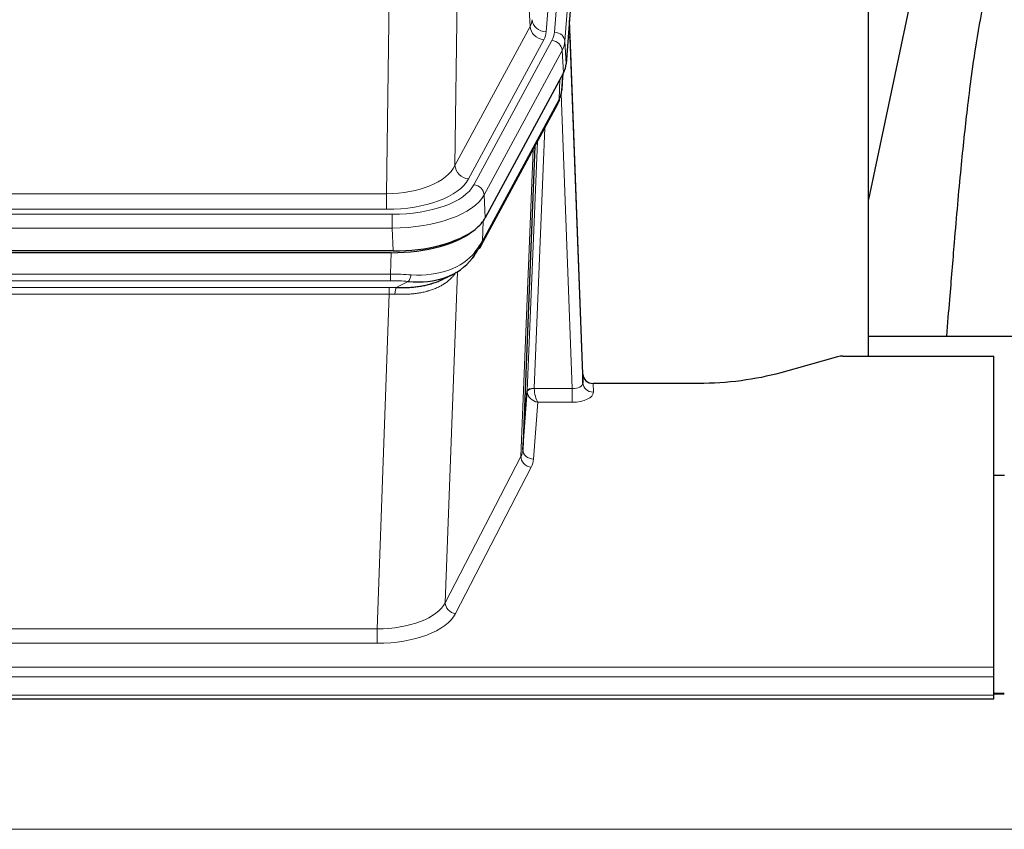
# Model space of a CAD drawing. Header units: inches. Extents: x 0 to 23760, y -13 to 16800.
# Tile 235 of 247: x 20053 to 20333, y 13868 to 14098. Entities that reach past the tile are written whole.
import ezdxf

# ---------------------------------------------------------------- set-up
doc = ezdxf.new("R2010")
doc.units = ezdxf.units.IN
doc.layers.add('1', color=7, linetype='Continuous', true_color=0xffffff)

msp = doc.modelspace()

# ---------------------------------------------------------------- linework, layer by layer
at = {"layer": '1', "color": 110, "linetype": 'Continuous', "lineweight": 13}
for p, q in [((20216.242, 14267.054), (20203.176, 14094.281)), ((20205.523, 14094.128), (20218.634, 14267.489)), ((20221.628, 14264.919), (20208.517, 14091.558)), ((20198.603, 14095.798), (20194.251, 14170.05)), ((20178.208, 14131.905), (20177.251, 14056.255)), ((20157.808, 14048.22), (20158.776, 14124.716)), ((20177.251, 14056.255), (20198.603, 14095.798)), ((20181.127, 14052.446), (20202.479, 14091.99)), ((20182.652, 14050.772), (20204.826, 14091.837)), ((20208.517, 14091.558), (20208.891, 14085.186)), ((20207.733, 14088.981), (20185.559, 14047.915)), ((20208.106, 14082.608), (20207.733, 14088.981)), ((20207.622, 14077.683), (20207.976, 14082.367)), ((20206.837, 14075.104), (20207.055, 14080.661)), ((20210.603, 13992.86), (20207.472, 14076.712)), ((20185.089, 14034.828), (20206.837, 14075.104)), ((20202.819, 14066.998), (20199.797, 13992.947)), ((20197.799, 13992.181), (20200.692, 14063.058)), ((20195.985, 13973.552), (20199.453, 14060.763)), ((19945.165, 14048.22), (20157.808, 14048.22)), ((20157.808, 14043.806), (20157.808, 14048.22)), ((20185.559, 14047.915), (20185.852, 14041.394)), ((19943.576, 14042.382), (20159.397, 14042.382)), ((20157.808, 14043.806), (19945.165, 14043.806)), ((20159.397, 14038.477), (20159.397, 14042.382)), ((20185.266, 14040.464), (20185.089, 14034.828)), ((20159.397, 14038.477), (19943.576, 14038.477)), ((20159.69, 14031.956), (20159.397, 14038.477)), ((20158.907, 14025.383), (20159.098, 14031.474)), ((19944.066, 14025.383), (20158.907, 14025.383)), ((20158.907, 14023.517), (20158.907, 14025.383)), ((20177.936, 14026.078), (20174.5, 13931.938)), ((20158.907, 14023.517), (19944.066, 14023.517)), ((20160.478, 14021.544), (20163.931, 14023.289)), ((19944.408, 14021.575), (20158.565, 14021.575)), ((20158.565, 14019.71), (19944.408, 14019.71)), ((20155.091, 13924.534), (20158.565, 14019.71)), ((20158.565, 14019.71), (20158.565, 14021.575)), ((20216.584, 13994.307), (20216.594, 13991.859)), ((20199.798, 13992.86), (20210.603, 13992.86)), ((20210.603, 13992.86), (20210.603, 13988.945)), ((20200.761, 13988.945), (20199.567, 13972.796)), ((20210.603, 13988.945), (20200.761, 13988.945)), ((20174.5, 13931.938), (20195.985, 13973.552)), ((20198.894, 13970.489), (20177.409, 13928.875)), ((19947.882, 13924.534), (20155.091, 13924.534)), ((20155.091, 13924.534), (20155.091, 13920.433)), ((20155.091, 13920.433), (19947.882, 13920.433)), ((19773.486, 13913.672), (20330.486, 13913.672)), ((19773.486, 13910.938), (20330.486, 13910.938)), ((19773.486, 13905.69), (20330.486, 13905.69)), ((20330.409, 13905.955), (20333.429, 13905.955)), ((16427.987, 13867.56), (21652.987, 13867.56))]:
    msp.add_line(p, q, dxfattribs=at)
at = {"layer": '1', "color": 2, "linetype": 'Continuous', "lineweight": 25}
for p, q in [((20222.008, 14258.639), (20208.891, 14085.186)), ((20294.826, 14002.074), (20294.826, 14190.875)), ((20314.67, 14140.794), (20294.827, 14046.638)), ((20213.585, 13996.928), (20209.827, 14097.567)), ((20209.907, 14093.174), (20213.596, 13994.392)), ((20208.106, 14082.608), (20185.852, 14041.394)), ((20207.615, 14077.57), (20207.978, 14082.372)), ((20207.792, 14082.027), (20207.622, 14077.683)), ((20207.615, 14077.57), (20207.622, 14077.683)), ((20184.73, 14033.498), (20206.477, 14073.774)), ((20199.998, 14061.774), (20196.571, 13975.563)), ((20159.69, 14031.956), (19943.283, 14031.956)), ((20159.098, 14031.474), (19943.875, 14031.474)), ((20173.795, 14023.91), (20176.589, 14025.322)), ((20366.824, 14007.647), (20294.827, 14007.647)), ((20286.03, 14001.879), (20269.866, 13997.348)), ((20287.529, 14002.074), (20330.486, 14002.074)), ((20330.486, 13913.672), (20330.486, 14002.074)), ((20213.596, 13994.392), (20213.585, 13996.928)), ((20246.486, 13994.307), (20216.584, 13994.307)), ((20196.571, 13975.563), (20197.799, 13992.181)), ((20333.487, 13968.109), (20330.487, 13968.109)), ((20330.486, 13910.938), (20330.486, 13913.672)), ((20330.486, 13905.69), (20330.486, 13910.938)), ((19773.486, 13904.675), (20330.486, 13904.675)), ((20333.429, 13906.181), (20330.409, 13906.181)), ((20330.486, 13904.675), (20330.486, 13905.69))]:
    msp.add_line(p, q, dxfattribs=at)
at = {"layer": '1', "color": 110, "linetype": 'Continuous', "lineweight": 13}
for centre, major_axis, ratio, start_param, end_param in [((20179.158, 14098.219), (-20.038, 0.241), 0.4621297, 2.903225, 3.1123764), ((20203.176, 14097.829), (3.989, -0.302), 0.8864705, 3.2608937, 4.7793301), ((20202.479, 14095.538), (3.52, -1.9), 0.8606628, 3.6289862, 5.1474227), ((20209.907, 14091.021), (-0.214, 6.443), 0.0117452, 5.0526437, 5.774114), ((20179.158, 14094.671), (-24.033, 0.005), 0.4611335, 2.8976848, 3.1068362), ((20181.505, 14094.519), (-24.033, 0.005), 0.4611335, 2.8976848, 3.1068362), ((20205.523, 14091.467), (2.991, -0.226), 0.8864705, 0.119301, 1.6377375), ((20206.909, 14093.082), (2.998, 0.112), 0.4302668, 5.7021495, 6.2671208), ((20204.826, 14089.176), (2.64, -1.425), 0.8606628, 0.4873936, 2.00583), ((20181.505, 14091.858), (27.028, 0.171), 0.4605352, 6.0362132, 6.2453646), ((20179.827, 14057.894), (27.538, 20.422), 0.1820486, 5.911729, 5.9437093), ((20202.958, 14075.674), (3.52, -1.9), 0.8606628, 0.0000038, 0.4001271), ((20157.888, 14058.827), (20.002, 0.126), 0.5302672, 4.7050812, 6.0263936), ((20181.127, 14055.994), (-3.52, 1.9), 0.8606628, 0.4873936, 2.00583), ((20157.888, 14055.279), (24.002, 0.049), 0.477994, 4.708097, 6.0294094), ((20159.345, 14053.479), (-24.02, 0.03), 0.4619935, 1.5735185, 2.8978281), ((20182.652, 14048.111), (2.64, -1.425), 0.8606628, 0.4873936, 2.00583), ((20159.345, 14050.818), (27.018, 0.111), 0.4567867, 4.7124116, 6.0367213), ((20181.21, 14035.399), (3.52, -1.9), 0.8606628, 0.0000038, 0.4001271), ((20159.161, 14046.766), (-25.329, 12.681), 0.6929209, 2.1169098, 3.0007467), ((20158.258, 14017.949), (27.015, 0.091), 0.2751837, 1.3250001, 1.545831), ((20163.931, 14027.124), (-0.368, -3.983), 0.2964475, 0.3019504, 1.0888865), ((20158.258, 14014.114), (23.017, 0.318), 0.4083138, 1.3161001, 1.5369309), ((20157.776, 14011.763), (24.025, 0.387), 0.4081206, 1.4515092, 1.5313568), ((20157.776, 14007.927), (20.023, 0.877), 0.5868265, 1.4258228, 1.5056703), ((20160.478, 14017.709), (0.131, 3.998), 0.1099517, 0.2897867, 1.0584981), ((20210.591, 13994.483), (-3.004, 0.138), 0.5390598, 1.5996723, 3.1704686), ((20216.594, 13994.483), (-3, -0.013), 0.8746179, 0.0299147, 1.5670846), ((20200.797, 13992.054), (-2.996, 0.15), 0.8842156, 0.0089588, 0.1047243), ((20199.797, 13992.086), (1.998, -0.082), 0.4302193, 1.5883537, 3.1255299), ((20199.798, 13991.999), (-1.996, -0.13), 0.4297663, 4.6843512, 6.2157251), ((20200.761, 13991.568), (-2.669, 1.608), 0.8008031, 0.5106166, 2.0203264), ((20200.797, 13992.915), (1.001, 0.011), 0.9036689, 3.0949665, 3.1907321), ((20200.761, 13991.568), (-0.506, 2.997), 0.2740591, 1.0794715, 2.5891813), ((20210.591, 13991.859), (-6.003, 0.008), 0.4854373, 1.5734916, 3.1442879), ((20176.568, 13975.818), (20.016, 0.121), 0.4848834, 6.0350943, 6.2444185), ((20199.567, 13975.42), (2.992, -0.221), 0.8740585, 3.1714428, 4.7769181), ((20198.894, 13973.113), (2.666, -1.376), 0.8484453, 3.5215353, 5.1252561), ((20176.568, 13973.194), (23.014, 0.002), 0.4845187, 6.038018, 6.2473422), ((20155.085, 13934.208), (20.013, 0.104), 0.483363, 4.7101919, 6.0355739), ((20177.409, 13931.499), (2.666, -1.376), 0.8484453, 3.5215353, 5.1252561), ((20155.085, 13931.584), (-23.012, 0.004), 0.4845836, 1.5711584, 2.8965404)]:
    msp.add_ellipse(centre, major_axis=major_axis, ratio=ratio, start_param=start_param, end_param=end_param, dxfattribs=at)
at = {"layer": '1', "color": 2, "linetype": 'Continuous', "lineweight": 25}
for centre, major_axis, ratio, start_param, end_param in [((20181.87, 14085.625), (-27.037, 0.006), 0.4611335, 2.8976848, 3.1068362), ((20203.124, 14075.995), (3.584, -1.776), 0.8816114, 6.2824956, 6.6531678), ((20180.977, 14087.171), (-26.161, 11.46), 0.4493681, 3.1218709, 3.267222), ((20179.827, 14057.894), (27.174, 22.247), 0.265953, 6.0029107, 6.0348909), ((20159.632, 14044.44), (-27.023, 0.034), 0.4619935, 2.6128783, 2.8978281), ((20159.072, 14043.949), (-27.01, 0.015), 0.4618579, 1.5720062, 2.656), ((20159.632, 14044.44), (-27.023, 0.034), 0.4619935, 1.5735185, 2.6128783), ((20158.258, 14017.949), (27.355, 20.182), 0.1876908, 5.6857719, 5.9066027), ((20181.21, 14035.399), (3.52, -1.9), 0.8606628, 5.9153676, 6.2831892), ((20160.954, 14015.086), (23.434, 19.972), 0.1471226, 5.6997031, 5.9205339), ((20179.434, 14032.717), (3.195, -2.407), 0.6715965, 6.033487, 6.820423), ((20159.161, 14046.766), (-23.359, 16.381), 0.7286412, 2.2260513, 3.1098882), ((20287.532, 14000.616), (-3, 0.002), 0.4856498, 4.7136997, 5.2369038), ((20216.583, 13997.02), (-3, 0.002), 0.9042699, 0.0343167, 1.5714866)]:
    msp.add_ellipse(centre, major_axis=major_axis, ratio=ratio, start_param=start_param, end_param=end_param, dxfattribs=at)
for points, knots in [([(20343.932, 14140.827), (20342.798, 14139.32), (20336.849, 14130.797), (20331.275, 14117.653), (20327.396, 14102.695), (20324.974, 14088.812), (20322.967, 14073.583), (20320.995, 14055.08), (20319.364, 14036.797), (20318.077, 14020.429), (20317.275, 14011.289), (20316.979, 14007.771)], [0, 0, 0, 0, 0.0321271, 0.1811391, 0.2945987, 0.4244837, 0.5723167, 0.6990076, 0.8399552, 0.939366, 1, 1, 1, 1]), ([(20160.478, 14021.544), (20160.996, 14021.535), (20161.511, 14021.533), (20162.537, 14021.545), (20163.047, 14021.56), (20163.681, 14021.589), (20163.808, 14021.596), (20164.061, 14021.61), (20164.187, 14021.618), (20164.564, 14021.643), (20164.813, 14021.662), (20165.555, 14021.726), (20166.042, 14021.778), (20167.001, 14021.903), (20167.473, 14021.975), (20168.401, 14022.141), (20168.858, 14022.235), (20169.531, 14022.392), (20169.754, 14022.447), (20170.085, 14022.534), (20170.195, 14022.563), (20170.359, 14022.609), (20170.413, 14022.624), (20170.522, 14022.655), (20171.008, 14022.796), (20171.477, 14022.95), (20172.282, 14023.241), (20172.98, 14023.52), (20173.635, 14023.828), (20173.916, 14023.971)], [0, 0, 0, 0, 0.1020877, 0.1020877, 0.2041754, 0.2041754, 0.2296973, 0.2296973, 0.2552192, 0.2552192, 0.3062631, 0.3062631, 0.4083508, 0.4083508, 0.5104385, 0.5104385, 0.6125262, 0.6125262, 0.66357, 0.66357, 0.6890919, 0.6890919, 0.7018529, 0.7018529, 0.7146139, 0.8167015, 0.8167015, 0.9187892, 1, 1, 1, 1]), ([(20269.866, 13997.348), (20266.333, 13996.357), (20262.531, 13995.593), (20254.648, 13994.568), (20250.567, 13994.307), (20246.486, 13994.307)], [0, 0, 0, 0, 0.5, 0.5, 1, 1, 1, 1])]:
    msp.add_open_spline(points, degree=3, knots=knots, dxfattribs=at)
msp.add_open_spline([(20206.477, 14073.774), (20206.598, 14073.997), (20206.708, 14074.219)], degree=2, dxfattribs=at)
at = {"layer": '1', "color": 110, "linetype": 'Continuous', "lineweight": 13}
msp.add_open_spline([(20177.538, 14025.952), (20177.383, 14025.7), (20177.211, 14025.45), (20176.835, 14024.961), (20176.632, 14024.72), (20176.194, 14024.249), (20175.96, 14024.018), (20175.46, 14023.568), (20175.194, 14023.349), (20174.772, 14023.03), (20174.627, 14022.925), (20174.404, 14022.771), (20174.328, 14022.72), (20174.176, 14022.619), (20174.099, 14022.569), (20173.711, 14022.323), (20173.388, 14022.135), (20172.718, 14021.779), (20172.024, 14021.443), (20171.283, 14021.146), (20170.517, 14020.869), (20170.123, 14020.74), (20169.665, 14020.607), (20169.614, 14020.592), (20169.511, 14020.563), (20169.46, 14020.549), (20169.305, 14020.506), (20168.994, 14020.423), (20168.679, 14020.347), (20168.044, 14020.203), (20167.613, 14020.118), (20166.739, 14019.97), (20166.295, 14019.907), (20165.393, 14019.801), (20164.936, 14019.758), (20164.239, 14019.709), (20164.004, 14019.695), (20163.651, 14019.678), (20163.532, 14019.672), (20163.294, 14019.663), (20163.175, 14019.659), (20162.579, 14019.642), (20162.099, 14019.639), (20161.134, 14019.648), (20160.648, 14019.66), (20160.159, 14019.681)], degree=3, knots=[0, 0, 0, 0, 0.0625, 0.0625, 0.125, 0.125, 0.1875, 0.1875, 0.25, 0.25, 0.28125, 0.28125, 0.296875, 0.296875, 0.3125, 0.3125, 0.375, 0.375, 0.4375, 0.5, 0.5, 0.5625, 0.5625, 0.5703125, 0.5703125, 0.578125, 0.578125, 0.59375, 0.625, 0.625, 0.6875, 0.6875, 0.75, 0.75, 0.8125, 0.8125, 0.84375, 0.84375, 0.859375, 0.859375, 0.875, 0.875, 0.9375, 0.9375, 1, 1, 1, 1], dxfattribs=at)

doc.saveas('drawing.dxf')
